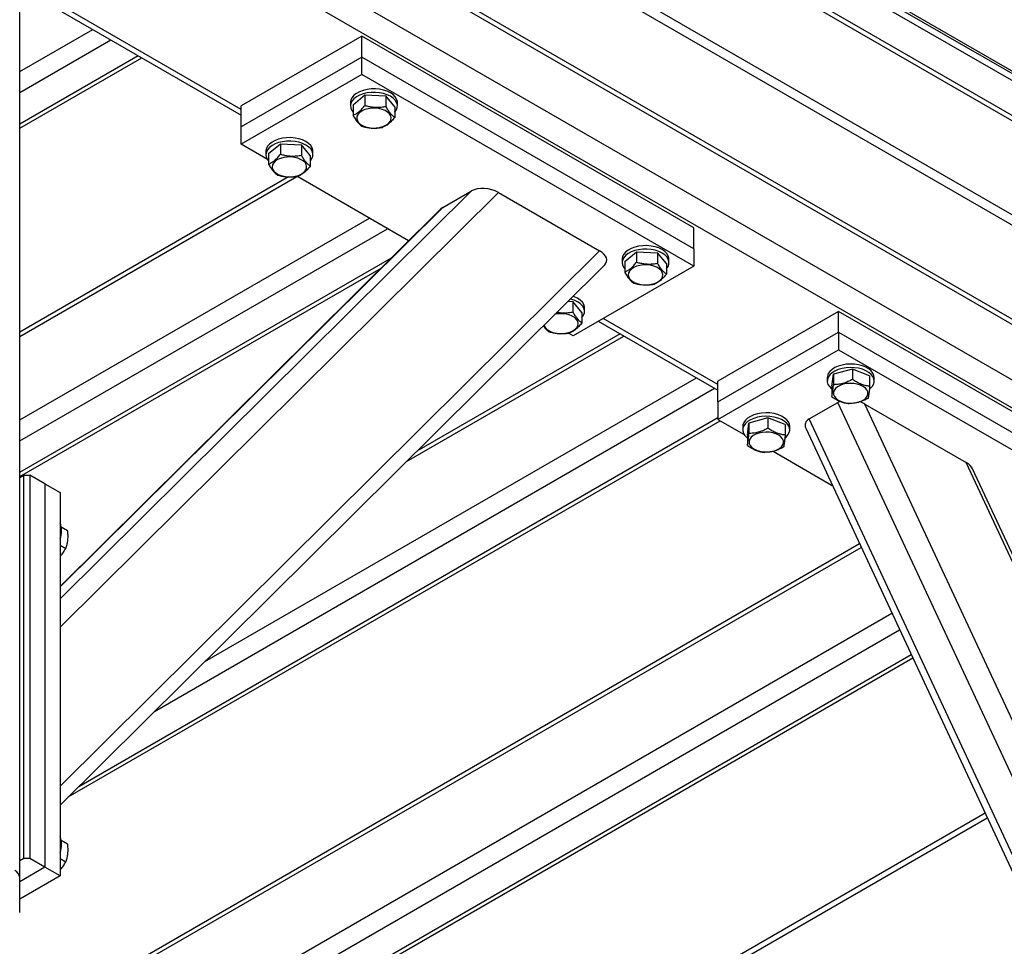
# Model space of a CAD drawing. Header units: millimetres. Extents: x 5 to 415, y 5 to 292.
# Tile 28 of 36: x 235 to 260, y 240 to 264. Entities that reach past the tile are written whole.
import ezdxf

# ---------------------------------------------------------------- set-up
doc = ezdxf.new("R2010")
doc.units = ezdxf.units.MM
doc.layers.add('TRAIT-FORT', color=4, linetype='Continuous', lineweight=25)

msp = doc.modelspace()

# ---------------------------------------------------------------- linework, layer by layer
at = {"layer": 'TRAIT-FORT', "color": 4, "linetype": 'Continuous', "lineweight": 25}
for p, q in [((230.642, 280.013), (285.011, 248.626)), ((230.642, 279.945), (285.011, 248.558)), ((230.642, 279.763), (285.011, 248.377)), ((230.917, 278.697), (283.164, 248.535)), ((230.917, 278.561), (283.164, 248.399)), ((228.678, 277.132), (280.925, 246.971)), ((228.796, 277.336), (281.043, 247.175)), ((228.56, 274.615), (280.807, 244.453)), ((228.678, 274.683), (280.925, 244.521)), ((272.872, 247.582), (237.792, 267.834)), ((234.858, 241.659), (234.858, 267.607)), ((272.243, 247.219), (237.36, 267.357)), ((240.62, 261.665), (234.858, 264.992)), ((234.858, 264.842), (240.62, 261.515)), ((234.858, 262.648), (236.758, 263.745)), ((243.763, 263.57), (240.62, 261.756)), ((243.763, 263.026), (243.763, 263.57)), ((252.405, 258.581), (243.763, 263.57)), ((234.858, 262.104), (237.229, 263.473)), ((234.858, 261.287), (237.936, 263.064)), ((234.858, 261.174), (238.034, 263.008)), ((243.763, 263.026), (240.62, 261.212)), ((243.763, 262.572), (243.763, 263.026)), ((252.405, 258.037), (243.763, 263.026)), ((243.763, 262.572), (240.62, 260.758)), ((252.405, 257.583), (243.763, 262.572)), ((243.534, 261.782), (243.844, 262.041)), ((243.844, 262.041), (243.844, 261.769)), ((243.844, 262.041), (244.388, 262.014)), ((244.388, 262.014), (244.388, 261.742)), ((244.62, 261.73), (244.388, 262.014)), ((240.62, 261.212), (240.62, 261.756)), ((243.466, 261.847), (243.466, 261.756)), ((243.534, 261.782), (243.534, 261.51)), ((244.62, 261.73), (244.62, 261.458)), ((244.688, 261.756), (244.688, 261.847)), ((240.62, 260.758), (240.62, 261.212)), ((241.304, 260.363), (240.62, 260.758)), ((241.334, 260.512), (241.645, 260.771)), ((241.645, 260.771), (241.645, 260.499)), ((241.645, 260.771), (242.188, 260.744)), ((242.188, 260.744), (242.188, 260.473)), ((242.421, 260.46), (242.188, 260.744)), ((241.266, 260.577), (241.266, 260.486)), ((241.334, 260.512), (241.334, 260.24)), ((242.421, 260.46), (242.421, 260.188)), ((242.488, 260.486), (242.488, 260.577)), ((244.978, 258.242), (242.068, 259.922)), ((234.858, 255.754), (242.073, 259.919)), ((241.857, 259.907), (234.858, 255.867)), ((235.906, 248.92), (246.614, 259.543)), ((235.906, 248.177), (247.319, 259.499)), ((245.868, 259.112), (246.614, 259.543)), ((247.319, 259.499), (249.953, 257.978)), ((235.906, 249.229), (245.868, 259.112)), ((245.811, 259.069), (235.906, 249.243)), ((234.858, 253.577), (243.959, 258.831)), ((234.858, 253.032), (244.43, 258.558)), ((252.405, 258.037), (252.405, 258.581)), ((235.906, 244.044), (249.953, 257.978)), ((250.605, 257.7), (250.916, 257.958)), ((250.916, 257.958), (250.916, 257.687)), ((250.916, 257.958), (251.459, 257.932)), ((251.459, 257.932), (251.459, 257.66)), ((251.692, 257.648), (251.459, 257.932)), ((252.405, 258.037), (252.405, 257.583)), ((234.858, 252.216), (244.534, 257.802)), ((250.537, 257.764), (250.537, 257.674)), ((250.605, 257.7), (250.605, 257.428)), ((251.692, 257.648), (251.692, 257.376)), ((251.759, 257.674), (251.759, 257.764)), ((234.858, 252.103), (244.262, 257.532)), ((235.906, 243.548), (250.085, 257.614)), ((252.405, 257.583), (249.263, 255.769)), ((249.132, 256.669), (249.259, 256.662)), ((249.259, 256.662), (249.259, 256.39)), ((249.492, 256.378), (249.259, 256.662)), ((249.293, 256.786), (249.262, 256.797)), ((249.492, 256.378), (249.492, 256.106)), ((249.559, 256.404), (249.559, 256.495)), ((256.176, 256.404), (253.034, 254.59)), ((256.176, 255.86), (256.176, 256.404)), ((264.819, 251.415), (256.176, 256.404)), ((249.918, 256.147), (253.034, 254.349)), ((253.034, 254.499), (250.048, 256.222)), ((249.263, 255.769), (249.139, 255.84)), ((253.034, 254.045), (256.176, 255.86)), ((256.176, 255.86), (256.176, 255.406)), ((256.176, 255.86), (264.819, 250.87)), ((244.923, 252.494), (250.585, 255.762)), ((250.488, 255.819), (245.195, 252.763)), ((253.034, 253.592), (256.176, 255.406)), ((256.176, 255.406), (264.819, 250.417)), ((256.533, 254.903), (256.041, 254.767)), ((256.533, 254.903), (256.533, 254.631)), ((256.983, 254.726), (256.533, 254.903)), ((239.673, 247.285), (252.471, 254.674)), ((253.034, 254.045), (253.034, 254.59)), ((255.88, 254.68), (255.88, 254.59)), ((255.999, 254.454), (256.041, 254.767)), ((256.041, 254.767), (256.041, 254.495)), ((256.983, 254.726), (256.983, 254.454)), ((257.102, 254.59), (257.102, 254.68)), ((238.361, 245.983), (252.943, 254.401)), ((255.999, 254.454), (255.999, 254.182)), ((253.034, 254.045), (253.034, 253.592)), ((255.41, 253.603), (256.157, 254.034)), ((271.477, 221.147), (256.157, 254.034)), ((271.792, 221.941), (256.861, 253.99)), ((256.861, 253.99), (259.495, 252.47)), ((236.12, 243.761), (253.092, 253.558)), ((236.392, 244.03), (253.034, 253.638)), ((253.034, 253.592), (253.718, 253.197)), ((254.333, 253.633), (253.841, 253.497)), ((254.333, 253.633), (254.333, 253.361)), ((254.783, 253.456), (254.333, 253.633)), ((270.731, 220.716), (255.41, 253.603)), ((253.68, 253.41), (253.68, 253.32)), ((253.799, 253.184), (253.841, 253.497)), ((253.841, 253.497), (253.841, 253.226)), ((254.783, 253.456), (254.783, 253.184)), ((254.902, 253.32), (254.902, 253.41)), ((255.318, 253.361), (270.475, 220.825)), ((253.799, 253.184), (253.799, 252.912)), ((254.472, 252.762), (256.011, 251.873)), ((271.792, 226.074), (259.495, 252.47)), ((271.733, 226.396), (259.663, 252.305)), ((234.858, 252.077), (234.963, 252.138)), ((234.963, 242.158), (234.963, 252.138)), ((234.963, 252.138), (235.12, 252.138)), ((235.12, 252.138), (235.12, 242.158)), ((235.513, 251.911), (235.12, 252.138)), ((235.513, 251.911), (235.513, 241.931)), ((235.513, 251.911), (235.906, 251.684)), ((235.906, 251.684), (235.906, 241.704)), ((235.938, 250.798), (236.104, 250.702)), ((235.906, 250.319), (236.056, 250.233)), ((256.722, 250.347), (235.93, 238.344)), ((235.968, 238.253), (256.764, 250.258)), ((236.942, 236.638), (257.563, 248.542)), ((237.414, 236.366), (257.763, 248.113)), ((238.121, 235.957), (258.063, 247.47)), ((238.218, 235.901), (258.104, 247.381)), ((259.989, 243.335), (235.92, 229.44)), ((235.827, 229.236), (260.044, 243.216)), ((235.938, 242.632), (236.104, 242.536)), ((234.963, 242.158), (234.858, 242.097)), ((235.12, 242.158), (234.963, 242.158)), ((235.513, 241.931), (235.12, 242.158)), ((235.906, 242.154), (236.056, 242.067)), ((235.513, 241.931), (234.858, 241.553)), ((235.906, 241.704), (235.513, 241.931)), ((235.906, 241.704), (234.858, 241.099)), ((234.858, 240.752), (234.858, 241.659))]:
    msp.add_line(p, q, dxfattribs=at)
at = {"layer": 'TRAIT-FORT', "color": 4, "linetype": 'Continuous', "lineweight": 25, "flags": 128}
for points in [[(244.422, 262.138), (244.326, 262.169), (244.223, 262.189), (244.114, 262.199), (244.005, 262.197), (243.898, 262.184), (243.796, 262.16), (243.704, 262.126), (243.623, 262.083), (243.558, 262.032), (243.508, 261.976), (243.478, 261.915), (243.466, 261.852), (243.466, 261.847)], [(244.422, 262.047), (244.326, 262.078), (244.223, 262.098), (244.114, 262.108), (244.005, 262.106), (243.898, 262.093), (243.796, 262.069), (243.704, 262.035), (243.623, 261.992), (243.558, 261.942), (243.508, 261.885), (243.478, 261.824), (243.466, 261.762), (243.474, 261.699), (243.501, 261.637), (243.534, 261.594)], [(244.688, 261.847), (244.687, 261.872), (244.669, 261.935), (244.632, 261.994), (244.577, 262.049), (244.507, 262.098), (244.422, 262.138)], [(244.62, 261.594), (244.623, 261.598), (244.663, 261.656), (244.685, 261.718), (244.687, 261.782), (244.669, 261.844), (244.632, 261.904), (244.577, 261.958), (244.507, 262.007), (244.422, 262.047)], [(244.114, 261.696), (244.02, 261.695), (243.929, 261.683), (243.844, 261.66), (243.77, 261.627), (243.708, 261.586), (243.663, 261.538), (243.636, 261.487), (243.629, 261.433), (243.64, 261.379), (243.671, 261.328), (243.72, 261.282), (243.784, 261.242), (243.861, 261.211), (243.948, 261.19), (244.04, 261.18), (244.134, 261.181), (244.225, 261.194), (244.31, 261.217), (244.384, 261.25), (244.446, 261.291), (244.491, 261.338), (244.518, 261.39), (244.526, 261.444), (244.514, 261.498), (244.483, 261.549), (244.434, 261.595), (244.37, 261.634), (244.293, 261.665), (244.206, 261.686), (244.114, 261.696)], [(242.222, 260.868), (242.126, 260.899), (242.023, 260.919), (241.915, 260.929), (241.805, 260.927), (241.698, 260.914), (241.596, 260.89), (241.504, 260.856), (241.424, 260.813), (241.358, 260.762), (241.309, 260.706), (241.278, 260.645), (241.266, 260.582), (241.266, 260.577)], [(242.222, 260.777), (242.126, 260.808), (242.023, 260.828), (241.915, 260.838), (241.805, 260.836), (241.698, 260.823), (241.596, 260.799), (241.504, 260.765), (241.424, 260.722), (241.358, 260.672), (241.309, 260.615), (241.278, 260.555), (241.266, 260.492), (241.274, 260.429), (241.302, 260.367), (241.334, 260.324)], [(242.488, 260.577), (242.487, 260.602), (242.469, 260.665), (242.432, 260.724), (242.377, 260.779), (242.307, 260.828), (242.222, 260.868)], [(242.421, 260.324), (242.423, 260.328), (242.464, 260.386), (242.485, 260.448), (242.487, 260.512), (242.469, 260.574), (242.432, 260.634), (242.377, 260.689), (242.307, 260.737), (242.222, 260.777)], [(241.914, 260.426), (241.821, 260.425), (241.729, 260.413), (241.644, 260.39), (241.57, 260.357), (241.509, 260.316), (241.463, 260.268), (241.436, 260.217), (241.429, 260.163), (241.44, 260.109), (241.471, 260.058), (241.52, 260.012), (241.584, 259.972), (241.661, 259.941), (241.748, 259.92), (241.84, 259.91), (241.934, 259.911), (242.025, 259.924), (242.11, 259.947), (242.185, 259.98), (242.246, 260.021), (242.291, 260.068), (242.318, 260.12), (242.326, 260.174), (242.314, 260.228), (242.283, 260.279), (242.234, 260.325), (242.17, 260.364), (242.093, 260.395), (242.006, 260.416), (241.914, 260.426)], [(251.493, 258.056), (251.397, 258.087), (251.294, 258.107), (251.186, 258.117), (251.076, 258.115), (250.969, 258.102), (250.867, 258.078), (250.775, 258.044), (250.695, 258.001), (250.629, 257.95), (250.58, 257.894), (250.549, 257.833), (250.537, 257.77), (250.537, 257.764)], [(251.493, 257.965), (251.397, 257.996), (251.294, 258.016), (251.186, 258.026), (251.076, 258.024), (250.969, 258.011), (250.867, 257.987), (250.775, 257.953), (250.695, 257.91), (250.629, 257.86), (250.58, 257.803), (250.549, 257.742), (250.537, 257.68), (250.545, 257.616), (250.573, 257.555), (250.605, 257.512)], [(251.759, 257.764), (251.758, 257.79), (251.74, 257.853), (251.703, 257.912), (251.648, 257.967), (251.578, 258.015), (251.493, 258.056)], [(251.692, 257.512), (251.694, 257.516), (251.734, 257.574), (251.756, 257.636), (251.758, 257.7), (251.74, 257.762), (251.703, 257.822), (251.648, 257.876), (251.578, 257.925), (251.493, 257.965)], [(251.185, 257.614), (251.091, 257.613), (251, 257.601), (250.915, 257.578), (250.841, 257.545), (250.78, 257.504), (250.734, 257.456), (250.707, 257.405), (250.7, 257.351), (250.711, 257.297), (250.742, 257.246), (250.791, 257.199), (250.855, 257.16), (250.932, 257.129), (251.019, 257.108), (251.111, 257.098), (251.205, 257.099), (251.296, 257.112), (251.381, 257.135), (251.456, 257.168), (251.517, 257.209), (251.562, 257.256), (251.589, 257.308), (251.597, 257.362), (251.585, 257.416), (251.554, 257.467), (251.505, 257.513), (251.441, 257.552), (251.364, 257.583), (251.277, 257.604), (251.185, 257.614)], [(249.293, 256.695), (249.198, 256.726), (249.191, 256.727)], [(249.559, 256.495), (249.558, 256.52), (249.54, 256.583), (249.503, 256.642), (249.448, 256.697), (249.378, 256.746), (249.293, 256.786)], [(249.492, 256.242), (249.494, 256.246), (249.535, 256.304), (249.556, 256.366), (249.558, 256.43), (249.54, 256.492), (249.503, 256.552), (249.448, 256.606), (249.378, 256.655), (249.293, 256.695)], [(248.505, 256.047), (248.512, 256.027), (248.542, 255.976), (248.591, 255.929), (248.655, 255.89), (248.732, 255.859), (248.819, 255.838), (248.911, 255.828), (249.005, 255.829), (249.096, 255.842), (249.181, 255.865), (249.256, 255.898), (249.317, 255.939), (249.362, 255.986), (249.389, 256.038), (249.397, 256.092), (249.385, 256.146), (249.354, 256.197), (249.305, 256.243), (249.241, 256.282), (249.164, 256.313), (249.078, 256.334), (248.985, 256.344), (248.985, 256.344)], [(257.102, 254.68), (257.095, 254.734), (257.068, 254.796), (257.023, 254.853), (256.961, 254.906), (256.884, 254.95), (256.794, 254.987), (256.694, 255.013), (256.588, 255.029), (256.479, 255.033), (256.37, 255.026), (256.265, 255.008), (256.167, 254.98), (256.08, 254.941), (256.006, 254.895), (255.947, 254.841), (255.906, 254.783), (255.884, 254.721), (255.88, 254.68)], [(256.98, 254.378), (257.007, 254.401), (257.057, 254.457), (257.089, 254.518), (257.102, 254.581), (257.095, 254.644), (257.068, 254.705), (257.023, 254.763), (256.961, 254.815), (256.884, 254.86), (256.794, 254.896), (256.694, 254.922), (256.588, 254.938), (256.479, 254.942), (256.37, 254.935), (256.265, 254.917), (256.167, 254.889), (256.08, 254.851), (256.006, 254.804), (255.947, 254.751), (255.906, 254.692), (255.884, 254.63), (255.881, 254.567), (255.898, 254.504), (255.934, 254.445), (255.987, 254.39), (255.999, 254.38)], [(256.684, 254.038), (256.764, 254.067), (256.832, 254.104), (256.885, 254.149), (256.921, 254.199), (256.938, 254.252), (256.935, 254.306), (256.913, 254.359), (256.873, 254.408), (256.816, 254.451), (256.744, 254.486), (256.662, 254.511), (256.572, 254.527), (256.478, 254.531), (256.385, 254.524), (256.297, 254.506), (256.217, 254.477), (256.149, 254.44), (256.096, 254.395), (256.06, 254.345), (256.043, 254.292), (256.046, 254.238), (256.068, 254.185), (256.109, 254.136), (256.166, 254.093), (256.237, 254.058), (256.32, 254.033), (256.41, 254.017), (256.503, 254.013), (256.596, 254.02), (256.684, 254.038)], [(254.902, 253.41), (254.895, 253.464), (254.868, 253.526), (254.823, 253.583), (254.761, 253.636), (254.684, 253.68), (254.594, 253.717), (254.494, 253.743), (254.388, 253.759), (254.279, 253.763), (254.17, 253.756), (254.065, 253.738), (253.967, 253.71), (253.88, 253.671), (253.806, 253.625), (253.747, 253.571), (253.706, 253.513), (253.684, 253.451), (253.68, 253.41)], [(254.78, 253.108), (254.807, 253.131), (254.857, 253.187), (254.889, 253.248), (254.902, 253.311), (254.895, 253.374), (254.868, 253.435), (254.823, 253.493), (254.761, 253.545), (254.684, 253.59), (254.594, 253.626), (254.494, 253.652), (254.388, 253.668), (254.279, 253.672), (254.17, 253.665), (254.065, 253.647), (253.967, 253.619), (253.88, 253.581), (253.806, 253.534), (253.747, 253.481), (253.706, 253.422), (253.684, 253.36), (253.681, 253.297), (253.698, 253.234), (253.734, 253.175), (253.787, 253.12), (253.799, 253.11)], [(254.485, 252.768), (254.564, 252.797), (254.632, 252.834), (254.685, 252.879), (254.721, 252.929), (254.738, 252.982), (254.736, 253.036), (254.713, 253.089), (254.673, 253.138), (254.616, 253.181), (254.544, 253.216), (254.462, 253.241), (254.372, 253.257), (254.278, 253.261), (254.185, 253.254), (254.097, 253.236), (254.017, 253.207), (253.949, 253.17), (253.896, 253.125), (253.86, 253.075), (253.844, 253.022), (253.846, 252.968), (253.868, 252.915), (253.909, 252.866), (253.966, 252.824), (254.037, 252.788), (254.12, 252.763), (254.21, 252.747), (254.303, 252.743), (254.396, 252.75), (254.485, 252.768)]]:
    msp.add_lwpolyline(points, dxfattribs=at)
at = {"layer": 'TRAIT-FORT', "color": 4, "linetype": 'Continuous', "lineweight": 25}
for centre, radius, start, end in [((248.947, 255.598), 0.747, 87.0725, 102.2304), ((235.392, 250.686), 0.555, 337.9972, 22.0028), ((235.392, 242.521), 0.555, 337.9972, 22.0028), ((234.635, 241.637), 0.224, 5.6948, 65.6253)]:
    msp.add_arc(centre, radius, start, end, dxfattribs=at)
for centre, start_param, end_param in [((247.005, 259.317), 0.990996, 2.561792), ((246.258, 258.887), 2.561792, 2.771515), ((249.638, 257.797), 5.913108, 7.274181), ((256.547, 253.809), 2.379918, 2.561792), ((256.547, 253.809), 0.990996, 1.30135), ((255.801, 253.378), 2.561792, 3.51167), ((259.181, 252.288), 0.370077, 0.990996)]:
    msp.add_ellipse(centre, major_axis=(0.499, -0.089), ratio=0.55191, start_param=start_param, end_param=end_param, dxfattribs=at)
for points, knots in [([(243.534, 261.51), (243.561, 261.522), (243.615, 261.548), (243.696, 261.608), (243.773, 261.683), (243.821, 261.74), (243.844, 261.769)], [0, 0, 0, 0, 0.2646049, 0.5349477, 0.7653431, 1, 1, 1, 1]), ([(243.844, 261.769), (243.861, 261.764), (243.895, 261.755), (243.947, 261.743), (244, 261.733), (244.058, 261.725), (244.123, 261.72), (244.193, 261.72), (244.263, 261.724), (244.328, 261.732), (244.37, 261.739), (244.388, 261.742)], [0, 0, 0, 0, 0.095886, 0.19195, 0.28871, 0.385788, 0.511366, 0.637845, 0.766889, 0.896653, 1, 1, 1, 1]), ([(244.62, 261.458), (244.6, 261.473), (244.559, 261.502), (244.499, 261.569), (244.441, 261.651), (244.406, 261.712), (244.388, 261.742)], [0, 0, 0, 0, 0.2646049, 0.5349477, 0.7653431, 1, 1, 1, 1]), ([(243.534, 261.51), (243.554, 261.475), (243.595, 261.405), (243.655, 261.324), (243.713, 261.264), (243.748, 261.238), (243.766, 261.225)], [0, 0, 0, 0, 0.264605, 0.534948, 0.765343, 1, 1, 1, 1]), ([(243.766, 261.225), (243.783, 261.221), (243.817, 261.211), (243.869, 261.199), (243.922, 261.19), (243.98, 261.182), (244.044, 261.177), (244.114, 261.176), (244.185, 261.181), (244.241, 261.187), (244.282, 261.194), (244.301, 261.197), (244.31, 261.199)], [0, 0, 0, 0, 0.095885, 0.191949, 0.288709, 0.385785, 0.511363, 0.637841, 0.766884, 0.896648, 0.948311, 1, 1, 1, 1]), ([(244.62, 261.458), (244.593, 261.425), (244.539, 261.36), (244.458, 261.285), (244.381, 261.232), (244.334, 261.21), (244.31, 261.199)], [0, 0, 0, 0, 0.264605, 0.534948, 0.765343, 1, 1, 1, 1]), ([(241.334, 260.24), (241.361, 260.252), (241.415, 260.278), (241.496, 260.338), (241.573, 260.413), (241.621, 260.47), (241.645, 260.499)], [0, 0, 0, 0, 0.2646049, 0.5349477, 0.7653431, 1, 1, 1, 1]), ([(241.645, 260.499), (241.662, 260.494), (241.696, 260.485), (241.747, 260.473), (241.8, 260.463), (241.858, 260.455), (241.923, 260.45), (241.993, 260.45), (242.063, 260.454), (242.128, 260.462), (242.17, 260.469), (242.188, 260.473)], [0, 0, 0, 0, 0.095886, 0.19195, 0.28871, 0.385788, 0.511366, 0.637845, 0.766889, 0.896653, 1, 1, 1, 1]), ([(242.421, 260.188), (242.4, 260.203), (242.36, 260.232), (242.299, 260.299), (242.241, 260.381), (242.206, 260.442), (242.188, 260.473)], [0, 0, 0, 0, 0.2646049, 0.5349477, 0.7653431, 1, 1, 1, 1]), ([(241.334, 260.24), (241.354, 260.205), (241.395, 260.135), (241.455, 260.054), (241.513, 259.994), (241.548, 259.968), (241.566, 259.955)], [0, 0, 0, 0, 0.264605, 0.534948, 0.765343, 1, 1, 1, 1]), ([(242.421, 260.188), (242.394, 260.155), (242.339, 260.09), (242.258, 260.015), (242.181, 259.962), (242.134, 259.94), (242.11, 259.929)], [0, 0, 0, 0, 0.264605, 0.534948, 0.765343, 1, 1, 1, 1]), ([(241.566, 259.955), (241.583, 259.951), (241.617, 259.941), (241.669, 259.929), (241.722, 259.92), (241.78, 259.912), (241.845, 259.907), (241.915, 259.906), (241.985, 259.911), (242.041, 259.918), (242.082, 259.924), (242.101, 259.927), (242.11, 259.929)], [0, 0, 0, 0, 0.095885, 0.191949, 0.288709, 0.385785, 0.511363, 0.637841, 0.766884, 0.896648, 0.948311, 1, 1, 1, 1]), ([(250.605, 257.428), (250.632, 257.44), (250.686, 257.466), (250.767, 257.526), (250.844, 257.601), (250.892, 257.658), (250.916, 257.687)], [0, 0, 0, 0, 0.2646049, 0.5349477, 0.7653431, 1, 1, 1, 1]), ([(250.916, 257.687), (250.933, 257.682), (250.967, 257.672), (251.018, 257.661), (251.071, 257.651), (251.129, 257.643), (251.194, 257.638), (251.264, 257.637), (251.334, 257.642), (251.399, 257.65), (251.441, 257.657), (251.459, 257.66)], [0, 0, 0, 0, 0.095886, 0.19195, 0.28871, 0.385788, 0.511366, 0.637845, 0.766889, 0.896653, 1, 1, 1, 1]), ([(251.692, 257.376), (251.671, 257.391), (251.631, 257.42), (251.57, 257.487), (251.512, 257.569), (251.477, 257.63), (251.459, 257.66)], [0, 0, 0, 0, 0.2646049, 0.5349477, 0.7653431, 1, 1, 1, 1]), ([(250.605, 257.428), (250.625, 257.393), (250.666, 257.323), (250.726, 257.242), (250.784, 257.182), (250.819, 257.156), (250.837, 257.143)], [0, 0, 0, 0, 0.264605, 0.534948, 0.765343, 1, 1, 1, 1]), ([(251.692, 257.376), (251.665, 257.343), (251.61, 257.278), (251.529, 257.203), (251.452, 257.15), (251.405, 257.128), (251.381, 257.117)], [0, 0, 0, 0, 0.264605, 0.534948, 0.765343, 1, 1, 1, 1]), ([(250.837, 257.143), (250.854, 257.138), (250.888, 257.129), (250.94, 257.117), (250.993, 257.108), (251.051, 257.1), (251.115, 257.095), (251.186, 257.094), (251.256, 257.098), (251.312, 257.105), (251.353, 257.112), (251.372, 257.115), (251.381, 257.117)], [0, 0, 0, 0, 0.095885, 0.191949, 0.288709, 0.385785, 0.511363, 0.637841, 0.766884, 0.896648, 0.948311, 1, 1, 1, 1]), ([(248.847, 256.386), (248.855, 256.384), (248.881, 256.379), (248.93, 256.373), (248.994, 256.368), (249.064, 256.368), (249.134, 256.372), (249.199, 256.38), (249.241, 256.387), (249.259, 256.39)], [0, 0, 0, 0, 0.058945, 0.187381, 0.353525, 0.52086, 0.691588, 0.863269, 1, 1, 1, 1]), ([(249.492, 256.106), (249.471, 256.121), (249.431, 256.15), (249.37, 256.217), (249.312, 256.299), (249.277, 256.36), (249.259, 256.39)], [0, 0, 0, 0, 0.2646049, 0.5349477, 0.7653431, 1, 1, 1, 1]), ([(249.492, 256.106), (249.465, 256.073), (249.41, 256.008), (249.329, 255.933), (249.252, 255.88), (249.205, 255.858), (249.181, 255.847)], [0, 0, 0, 0, 0.264605, 0.534948, 0.765343, 1, 1, 1, 1]), ([(248.487, 256.029), (248.501, 256.009), (248.533, 255.963), (248.584, 255.912), (248.62, 255.886), (248.637, 255.873)], [0, 0, 0, 0, 0.279893, 0.636647, 1, 1, 1, 1]), ([(248.637, 255.873), (248.654, 255.869), (248.688, 255.859), (248.74, 255.847), (248.793, 255.838), (248.851, 255.83), (248.916, 255.825), (248.986, 255.824), (249.056, 255.829), (249.112, 255.835), (249.153, 255.842), (249.172, 255.845), (249.181, 255.847)], [0, 0, 0, 0, 0.095885, 0.191949, 0.288709, 0.385785, 0.511363, 0.637841, 0.766884, 0.896648, 0.948311, 1, 1, 1, 1]), ([(256.533, 254.631), (256.517, 254.623), (256.487, 254.607), (256.44, 254.585), (256.392, 254.564), (256.339, 254.545), (256.281, 254.527), (256.218, 254.512), (256.154, 254.502), (256.103, 254.498), (256.066, 254.496), (256.049, 254.496), (256.041, 254.495)], [0, 0, 0, 0, 0.095885, 0.191949, 0.288709, 0.385785, 0.511363, 0.637841, 0.766884, 0.896648, 0.948311, 1, 1, 1, 1]), ([(256.983, 254.454), (256.943, 254.459), (256.865, 254.47), (256.748, 254.509), (256.636, 254.564), (256.567, 254.609), (256.533, 254.631)], [0, 0, 0, 0, 0.2646049, 0.5349477, 0.7653431, 1, 1, 1, 1]), ([(255.999, 254.182), (256.003, 254.199), (256.01, 254.234), (256.021, 254.308), (256.031, 254.397), (256.038, 254.462), (256.041, 254.495)], [0, 0, 0, 0, 0.264605, 0.534948, 0.765343, 1, 1, 1, 1]), ([(256.983, 254.454), (256.979, 254.416), (256.972, 254.341), (256.961, 254.252), (256.95, 254.185), (256.944, 254.155), (256.941, 254.14)], [0, 0, 0, 0, 0.264605, 0.534948, 0.765343, 1, 1, 1, 1]), ([(255.999, 254.182), (256.038, 254.156), (256.117, 254.105), (256.234, 254.051), (256.346, 254.018), (256.414, 254.008), (256.449, 254.004)], [0, 0, 0, 0, 0.264605, 0.534948, 0.765343, 1, 1, 1, 1]), ([(256.941, 254.14), (256.925, 254.132), (256.894, 254.115), (256.847, 254.093), (256.8, 254.073), (256.747, 254.053), (256.689, 254.035), (256.625, 254.02), (256.562, 254.01), (256.503, 254.005), (256.465, 254.004), (256.449, 254.004)], [0, 0, 0, 0, 0.095886, 0.19195, 0.28871, 0.385788, 0.511366, 0.637845, 0.766889, 0.896653, 1, 1, 1, 1]), ([(254.333, 253.361), (254.317, 253.353), (254.287, 253.337), (254.24, 253.315), (254.192, 253.294), (254.139, 253.275), (254.081, 253.257), (254.018, 253.242), (253.954, 253.232), (253.903, 253.228), (253.866, 253.226), (253.849, 253.226), (253.841, 253.226)], [0, 0, 0, 0, 0.095885, 0.191949, 0.288709, 0.385785, 0.511363, 0.637841, 0.766884, 0.896648, 0.948311, 1, 1, 1, 1]), ([(254.783, 253.184), (254.744, 253.189), (254.665, 253.2), (254.548, 253.239), (254.436, 253.294), (254.367, 253.339), (254.333, 253.361)], [0, 0, 0, 0, 0.2646049, 0.5349477, 0.7653431, 1, 1, 1, 1]), ([(253.799, 252.912), (253.803, 252.929), (253.81, 252.964), (253.821, 253.038), (253.831, 253.127), (253.838, 253.192), (253.841, 253.226)], [0, 0, 0, 0, 0.264605, 0.534948, 0.765343, 1, 1, 1, 1]), ([(254.783, 253.184), (254.779, 253.146), (254.772, 253.071), (254.761, 252.982), (254.75, 252.915), (254.744, 252.885), (254.741, 252.87)], [0, 0, 0, 0, 0.264605, 0.534948, 0.765343, 1, 1, 1, 1]), ([(253.799, 252.912), (253.838, 252.886), (253.917, 252.835), (254.034, 252.781), (254.146, 252.748), (254.214, 252.739), (254.249, 252.734)], [0, 0, 0, 0, 0.264605, 0.534948, 0.765343, 1, 1, 1, 1]), ([(254.741, 252.87), (254.725, 252.862), (254.694, 252.845), (254.648, 252.823), (254.6, 252.803), (254.547, 252.783), (254.489, 252.765), (254.426, 252.75), (254.362, 252.74), (254.303, 252.735), (254.265, 252.734), (254.249, 252.734)], [0, 0, 0, 0, 0.095886, 0.19195, 0.28871, 0.385788, 0.511366, 0.637845, 0.766889, 0.896653, 1, 1, 1, 1]), ([(236.056, 250.233), (236.061, 250.245), (236.071, 250.271), (236.083, 250.311), (236.094, 250.353), (236.104, 250.401), (236.111, 250.455), (236.115, 250.517), (236.114, 250.582), (236.11, 250.644), (236.106, 250.684), (236.104, 250.702)], [0, 0, 0, 0, 0.095886, 0.19195, 0.28871, 0.385788, 0.511366, 0.637845, 0.766889, 0.896653, 1, 1, 1, 1]), ([(235.906, 250.025), (235.911, 250.03), (235.946, 250.063), (235.997, 250.133), (236.036, 250.199), (236.056, 250.233)], [0, 0, 0, 0, 0.076956, 0.534249, 1, 1, 1, 1]), ([(236.056, 242.067), (236.061, 242.08), (236.071, 242.105), (236.083, 242.146), (236.094, 242.187), (236.104, 242.235), (236.111, 242.29), (236.115, 242.352), (236.114, 242.416), (236.11, 242.478), (236.106, 242.519), (236.104, 242.536)], [0, 0, 0, 0, 0.095886, 0.19195, 0.28871, 0.385788, 0.511366, 0.637845, 0.766889, 0.896653, 1, 1, 1, 1]), ([(235.906, 241.86), (235.911, 241.865), (235.946, 241.898), (235.997, 241.968), (236.036, 242.034), (236.056, 242.067)], [0, 0, 0, 0, 0.076956, 0.534249, 1, 1, 1, 1])]:
    msp.add_open_spline(points, degree=3, knots=knots, dxfattribs=at)

doc.saveas('drawing.dxf')
